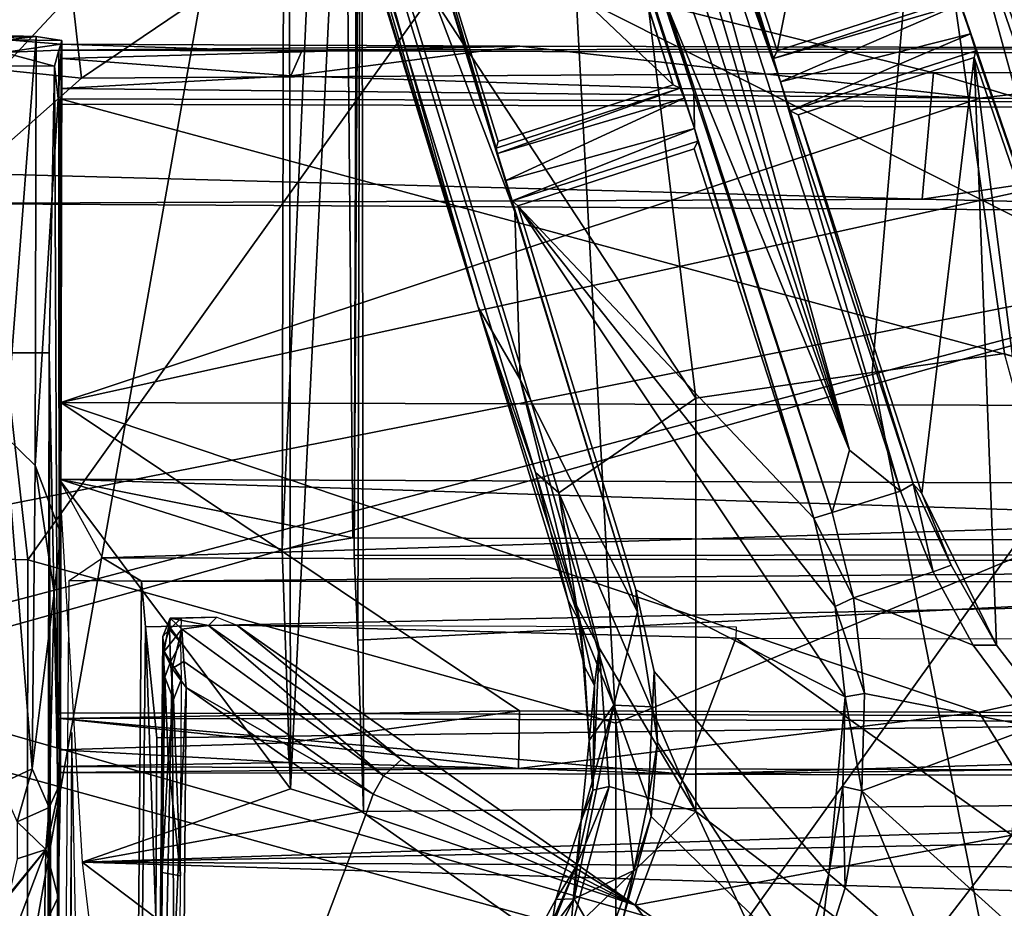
# Model space of a CAD drawing. Header units: millimetres. Extents: x -340 to 319, y -456 to 358.
# Tile 55 of 88: x -64 to -10, y 32 to 81. Entities that reach past the tile are written whole.
import ezdxf

# ---------------------------------------------------------------- set-up
doc = ezdxf.new("R2010")
doc.units = ezdxf.units.MM
doc.layers.add('Layer 01', color=7, linetype='Continuous', true_color=0x000000)

msp = doc.modelspace()

# ---------------------------------------------------------------- linework, layer by layer
at = {"layer": 'Layer 01'}
for points in [[(-57.846, 184.578, 104.957), (-88.188, 278.87, 98.126), (-22.321, 77.305, 149.522)], [(-22.321, 77.305, 149.522), (-88.188, 278.87, 98.126), (-51.744, 167.471, 128.074)], [(-84.54, 252.41, 106.514), (-27.103, 76.696, 126.796), (-55.801, 163.433, 129.422)], [(-27.103, 76.696, 126.796), (-84.54, 252.41, 106.514), (-61.195, 181.781, 105.253)], [(-63.933, 196.761, 102.402), (-40.276, 130.488, 114.754), (-18.499, 56.935, 126.527)], [(-18.499, 56.935, 126.527), (-42.556, 124.429, 115.597), (-63.933, 196.761, 102.402)], [(-40.276, 130.488, 114.754), (-57.846, 184.578, 104.957), (-22.321, 77.305, 149.522)], [(-27.103, 76.696, 126.796), (-61.195, 181.781, 105.253), (-42.556, 124.429, 115.597)], [(-22.321, 77.305, 149.522), (-51.744, 167.471, 128.074), (-50.615, 164.049, 129.48)], [(-22.321, 77.305, 149.522), (-50.615, 164.049, 129.48), (-50.296, 163.156, 130.925)], [(-55.801, 163.433, 129.422), (-27.103, 76.696, 126.796), (-55.214, 161.588, 130.486)], [(-68.833, 162.935, 147.987), (-55.867, 119.611, 138.312), (-39.038, 64.839, 149.98)], [(-48.387, 96.481, 163.702), (-68.833, 162.935, 147.987), (-39.038, 64.839, 149.98)], [(-49.886, 162.951, 143.215), (-22.321, 77.305, 149.522), (-50.296, 163.156, 130.925)], [(-49.886, 162.951, 143.215), (-30.351, 103.094, 157.562), (-22.321, 77.305, 149.522)], [(-55.214, 161.588, 130.486), (-27.103, 76.696, 126.796), (-27.079, 74.721, 149.719)], [(-55.214, 161.588, 130.486), (-27.859, 76.946, 151.014), (-28.253, 77.146, 162.888)], [(-55.214, 161.588, 130.486), (-28.253, 77.146, 162.888), (-36.338, 102.156, 157.354)], [(-27.634, 76.395, 149.802), (-27.859, 76.946, 151.014), (-55.214, 161.588, 130.486)], [(-27.634, 76.395, 149.802), (-55.214, 161.588, 130.486), (-27.079, 74.721, 149.719)], [(0.207, 65.025, 487.292), (-5.363, 149.476, 482.374), (-52.663, 91.67, 486.032)], [(-52.663, 91.67, 486.032), (-88.245, 147.678, 483.456), (-96.711, 44.424, 489.628)], [(-22.321, 77.305, 149.522), (-29.803, 98.197, 120.198), (-40.276, 130.488, 114.754)], [(-29.803, 98.197, 120.198), (-18.499, 56.935, 126.527), (-40.276, 130.488, 114.754)], [(-49.713, 126.174, 374.986), (-49.877, 51.453, 377.639), (-49.42, 38.215, 414.009), (-49.511, 117.279, 392.379)], [(-49.877, 51.453, 377.639), (-49.713, 126.174, 374.986), (-46.629, 123.892, 370.226)], [(-45.888, 51.111, 378.525), (47.023, 51.193, 376.964), (46.98, 123.863, 372.655), (-45.651, 124.175, 374.197)], [(-45.651, 124.175, 374.197), (-45.511, 117.267, 392.312), (-45.888, 51.111, 378.525)], [(-28.461, 81.159, 122.728), (-27.103, 76.696, 126.796), (-42.556, 124.429, 115.597)], [(-42.556, 124.429, 115.597), (-18.499, 56.935, 126.527), (-28.461, 81.159, 122.728)], [(-49.877, 51.453, 377.639), (-46.629, 123.892, 370.226), (-45.959, 52.088, 374.45)], [(-46.629, 123.892, 370.226), (47.079, 123.627, 368.661), (47.827, 51.823, 372.892), (-45.959, 52.088, 374.45)], [(-39.038, 64.839, 149.98), (-55.867, 119.611, 138.312), (-50.479, 105.561, 140.445)], [(-21.624, 118.343, 160.952), (-4.322, 67.857, 172.069), (-15.454, 101.424, 144.554)], [(-14.425, 94.168, 167.366), (-4.322, 67.857, 172.069), (-21.624, 118.343, 160.952)], [(-45.511, 117.267, 392.312), (-49.511, 117.279, 392.379), (-49.42, 38.215, 414.009)], [(-45.511, 117.267, 392.312), (-49.42, 38.215, 414.009), (-45.374, 36.968, 414.273)], [(-45.888, 51.111, 378.525), (-45.511, 117.267, 392.312), (-45.689, 46.433, 394.084)], [(-45.511, 117.267, 392.312), (-45.374, 36.968, 414.273), (-45.689, 46.433, 394.084)], [(-50.479, 105.561, 140.445), (-36.718, 60.843, 149.749), (-39.038, 64.839, 149.98)], [(-37.014, 70.114, 148.119), (-36.718, 60.843, 149.749), (-50.479, 105.561, 140.445)], [(-46.178, 99.943, 141.846), (-37.014, 70.114, 148.119), (-50.479, 105.561, 140.445)], [(-34.181, 92.478, 447.663), (-0.601, 104.985, 447.465), (8.831, 58.521, 447.338), (-31.424, 41.848, 447.781)], [(-85.378, 51.45, 449.029), (-69.838, 103.081, 448.651), (-63.942, 50.876, 448.284)], [(-34.181, 92.478, 447.663), (-63.942, 50.876, 448.284), (-69.838, 103.081, 448.651)], [(-22.493, 79.017, 162.888), (-30.351, 103.094, 157.562), (-18.534, 98.85, 159.043)], [(-22.698, 78.599, 150.528), (-22.321, 77.305, 149.522), (-30.351, 103.094, 157.562)], [(-30.351, 103.094, 157.562), (-22.493, 79.017, 162.888), (-22.698, 78.599, 150.528)], [(-43.273, 91.396, 158.926), (-36.338, 102.156, 157.354), (-28.253, 77.146, 162.888)], [(-1.543, 57.595, 152.362), (-14.106, 94.314, 144.902), (-15.454, 101.424, 144.554)], [(-1.543, 57.595, 152.362), (-15.454, 101.424, 144.554), (-0.357, 57.423, 153.457)], [(-0.357, 57.423, 153.457), (-15.454, 101.424, 144.554), (-4.322, 67.857, 172.069)], [(-46.178, 99.943, 141.846), (-43.273, 91.396, 158.926), (-38.032, 73.641, 151.013)], [(-38.032, 73.641, 151.013), (-37.957, 73.342, 150.059), (-46.178, 99.943, 141.846)], [(-37.957, 73.342, 150.059), (-37.014, 70.114, 148.119), (-46.178, 99.943, 141.846)], [(-22.493, 79.017, 162.888), (-18.534, 98.85, 159.043), (-12.812, 82.157, 162.683)], [(-22.321, 77.305, 149.522), (-15.688, 54.679, 126.987), (-29.803, 98.197, 120.198)], [(-29.803, 98.197, 120.198), (-15.688, 54.679, 126.987), (-18.499, 56.935, 126.527)], [(-39.038, 64.839, 149.98), (-35.863, 55.716, 172.327), (-48.387, 96.481, 163.702)], [(-48.387, 96.481, 163.702), (-35.863, 55.716, 172.327), (-34.566, 54.588, 173.603), (-44.063, 85.834, 167.101)], [(-27.003, 59.821, 173.419), (-31.442, 96.469, 165.985), (-44.063, 85.834, 167.101)], [(-31.442, 96.469, 165.985), (-27.003, 59.821, 173.419), (-17.243, 61.237, 173.809), (-14.425, 94.168, 167.366)], [(-14.106, 94.314, 144.902), (-1.543, 57.595, 152.362), (-3.917, 57.059, 152.455)], [(-13.962, 86.337, 146.484), (-14.106, 94.314, 144.902), (-3.917, 57.059, 152.455)], [(-14.425, 94.168, 167.366), (-17.243, 61.237, 173.809), (-9.924, 62.283, 173.921)], [(-2.608, 59.947, 174.537), (-4.322, 67.857, 172.069), (-14.425, 94.168, 167.366)], [(-9.924, 62.283, 173.921), (-2.608, 59.947, 174.537), (-14.425, 94.168, 167.366)], [(-34.181, 92.478, 447.663), (-31.424, 41.848, 447.781), (-63.942, 50.876, 448.284)], [(-52.663, 91.67, 486.032), (-96.711, 44.424, 489.628), (-65.533, 19.026, 490.235)], [(-33.401, 18.111, 489.903), (0.207, 65.025, 487.292), (-52.663, 91.67, 486.032), (-65.533, 19.026, 490.235)], [(-28.253, 77.146, 162.888), (-37.927, 73.996, 162.682), (-43.273, 91.396, 158.926)], [(-43.273, 91.396, 158.926), (-37.927, 73.996, 162.682), (-38.032, 73.641, 151.013)], [(-62.434, 90.435, 433.864), (-60.974, 77.507, 434.03), (-69.383, 78.378, 433.515), (-69.63, 90.811, 433.227)], [(-60.974, 77.507, 434.03), (-62.434, 90.435, 433.864), (-47.964, 86.312, 434.159)], [(15.979, 77.869, 434.161), (-47.964, 86.312, 434.159), (62.187, 86.915, 434.085)], [(-60.974, 77.507, 434.03), (-47.964, 86.312, 434.159), (-13.849, 77.793, 434.155)], [(15.979, 77.869, 434.161), (-13.849, 77.793, 434.155), (-47.964, 86.312, 434.159)], [(-12.385, 81.589, 149.979), (-13.962, 86.337, 146.484), (-11.806, 79.956, 149.536)], [(-3.917, 57.059, 152.455), (-11.806, 79.956, 149.536), (-13.962, 86.337, 146.484)], [(-44.063, 85.834, 167.101), (-34.566, 54.588, 173.603), (-27.003, 59.821, 173.419)], [(-22.698, 78.599, 150.528), (-22.493, 79.017, 162.888), (-12.812, 82.157, 162.683), (-12.518, 81.932, 150.993)], [(-22.698, 78.599, 150.528), (-12.518, 81.932, 150.993), (-12.385, 81.589, 149.979)], [(-28.461, 81.159, 122.728), (-19.462, 53.493, 126.95), (-27.103, 76.696, 126.796)], [(-28.461, 81.159, 122.728), (-18.499, 56.935, 126.527), (-19.462, 53.493, 126.95)], [(-22.321, 77.305, 149.522), (-22.698, 78.599, 150.528), (-12.385, 81.589, 149.979)], [(-12.385, 81.589, 149.979), (-11.806, 79.956, 149.536), (-22.321, 77.305, 149.522)], [(-63.472, 79.805, 429.677), (-66.571, 79.719, 428.187), (-78.531, 79.757, 428.395), (-78.481, 79.934, 431.389)], [(-63.472, 79.805, 429.677), (-78.481, 79.934, 431.389), (-66.982, 79.901, 431.198)], [(-63.472, 79.805, 429.677), (-66.982, 79.901, 431.198), (-65.173, 57.691, 432.131)], [(-65.069, 79.632, 426.702), (-66.571, 79.719, 428.187), (-63.472, 79.805, 429.677)], [(-65.262, 78.916, 414.583), (-65.069, 79.632, 426.702), (-62.107, 79.382, 422.542)], [(-63.472, 79.805, 429.677), (-65.173, 57.691, 432.131), (-63.523, 56.101, 431.067)], [(-65.069, 79.632, 426.702), (-63.472, 79.805, 429.677), (-62.055, 79.581, 426.093)], [(-62.107, 79.382, 422.542), (-65.069, 79.632, 426.702), (-62.055, 79.581, 426.093)], [(-62.055, 79.581, 426.093), (-63.472, 79.805, 429.677), (-63.523, 56.101, 431.067)], [(-62.055, 79.581, 426.093), (-63.523, 56.101, 431.067), (-62.118, 52.339, 427.734)], [(-62.121, 59.568, 426.305), (-62.055, 79.581, 426.093), (-62.118, 52.339, 427.734)], [(-62.055, 79.581, 426.093), (-62.121, 59.568, 426.305), (-62.089, 76.931, 425.278)], [(-62.083, 78.584, 424.38), (-62.107, 79.382, 422.542), (-62.055, 79.581, 426.093)], [(-62.055, 79.581, 426.093), (-62.089, 76.931, 425.278), (-62.083, 78.584, 424.38)], [(-22.321, 77.305, 149.522), (-11.806, 79.956, 149.536), (-21.774, 75.708, 150.442)], [(-11.51, 79.024, 151.014), (-21.774, 75.708, 150.442), (-11.806, 79.956, 149.536)], [(-3.917, 57.059, 152.455), (-11.51, 79.024, 151.014), (-11.806, 79.956, 149.536)], [(-62.217, 79.061, 417.14), (-65.262, 78.916, 414.583), (-62.107, 79.382, 422.542)], [(-62.217, 79.061, 417.14), (-62.47, 78.177, 402.169), (-65.262, 78.916, 414.583)], [(-62.217, 79.061, 417.14), (-62.224, 76.067, 417.317), (-62.47, 78.177, 402.169)], [(64.781, 78.697, 415.024), (64.775, 75.703, 415.201), (-62.224, 76.067, 417.317), (-62.217, 79.061, 417.14)], [(-36.734, 79.283, 421.708), (-62.217, 79.061, 417.14), (-62.107, 79.382, 422.542)], [(-62.217, 79.061, 417.14), (-36.734, 79.283, 421.708), (12.158, 79.143, 420.882)], [(-62.217, 79.061, 417.14), (12.158, 79.143, 420.882), (64.781, 78.697, 415.024)], [(-48.806, 78.958, 423.573), (-62.107, 79.382, 422.542), (-62.083, 78.584, 424.38)], [(-62.107, 79.382, 422.542), (-48.806, 78.958, 423.573), (-36.734, 79.283, 421.708)], [(-49.391, 77.634, 424.795), (-48.806, 78.958, 423.573), (-62.083, 78.584, 424.38)], [(-36.734, 79.283, 421.708), (-49.391, 77.634, 424.795), (-11.29, 76.393, 424.456)], [(-48.806, 78.958, 423.573), (-49.391, 77.634, 424.795), (-36.734, 79.283, 421.708)], [(12.158, 79.143, 420.882), (-36.734, 79.283, 421.708), (-11.29, 76.393, 424.456)], [(-11.611, 78.648, 163.477), (-21.348, 75.479, 163.654), (-21.774, 75.708, 150.442), (-11.51, 79.024, 151.014)], [(-11.51, 79.024, 151.014), (-3.917, 57.059, 152.455), (-4.018, 56.515, 168.08), (-11.611, 78.648, 163.477)], [(-11.29, 76.393, 424.456), (14.11, 76.32, 424.032), (12.158, 79.143, 420.882)], [(-65.47, 78.186, 402.219), (-65.262, 78.916, 414.583), (-62.47, 78.177, 402.169)], [(-62.083, 78.584, 424.38), (-62.089, 76.931, 425.278), (-49.391, 77.634, 424.795)], [(-21.348, 75.479, 163.654), (-11.611, 78.648, 163.477), (-14.506, 54.546, 168.097)], [(-11.611, 78.648, 163.477), (-10.367, 46.168, 169.903), (-14.506, 54.546, 168.097)], [(-11.611, 78.648, 163.477), (-6.858, 41.611, 170.912), (-10.367, 46.168, 169.903)], [(-4.018, 56.515, 168.08), (-6.858, 41.611, 170.912), (-11.611, 78.648, 163.477)], [(-66.938, 72.231, 432.817), (-69.383, 78.378, 433.515), (-60.974, 77.507, 434.03)], [(-65.75, 62.328, 388.132), (-65.47, 78.186, 402.219), (-62.47, 78.177, 402.169), (-62.751, 62.319, 388.082)], [(-62.47, 78.177, 402.169), (-62.288, 42.126, 419.323), (-62.293, 39.131, 419.5), (-62.751, 62.319, 388.082)], [(-62.47, 78.177, 402.169), (-62.224, 76.067, 417.317), (-62.204, 42.421, 424.314), (-62.288, 42.126, 419.323)], [(15.979, 77.869, 434.161), (1.656, 73.185, 433.433), (-13.849, 77.793, 434.155)], [(-13.849, 77.793, 434.155), (-14.479, 70.822, 432.286), (-66.938, 72.231, 432.817), (-60.974, 77.507, 434.03)], [(-11.29, 76.393, 424.456), (-49.391, 77.634, 424.795), (-62.089, 76.931, 425.278)], [(1.656, 73.185, 433.433), (-14.479, 70.822, 432.286), (-13.849, 77.793, 434.155)], [(-11.29, 76.393, 424.456), (-62.089, 76.931, 425.278), (-62.121, 59.568, 426.305)], [(-37.927, 73.996, 162.682), (-28.253, 77.146, 162.888), (-27.859, 76.946, 151.014), (-38.032, 73.641, 151.013)], [(-27.859, 76.946, 151.014), (-37.957, 73.342, 150.059), (-38.032, 73.641, 151.013)], [(-27.859, 76.946, 151.014), (-27.634, 76.395, 149.802), (-37.957, 73.342, 150.059)], [(-14.971, 55.088, 158.543), (-22.321, 77.305, 149.522), (-21.774, 75.708, 150.442)], [(-14.971, 55.088, 158.543), (-15.688, 54.679, 126.987), (-22.321, 77.305, 149.522)], [(-62.224, 76.067, 417.317), (64.775, 75.703, 415.201), (64.859, 75.997, 420.191), (-62.14, 76.361, 422.308)], [(-62.224, 76.067, 417.317), (-62.14, 76.361, 422.308), (-62.204, 42.421, 424.314)], [(-62.14, 76.361, 422.308), (64.795, 42.057, 422.197), (-62.204, 42.421, 424.314)], [(64.795, 42.057, 422.197), (-62.14, 76.361, 422.308), (64.859, 75.997, 420.191)], [(14.11, 76.32, 424.032), (-11.29, 76.393, 424.456), (-62.121, 59.568, 426.305)], [(-62.121, 59.568, 426.305), (64.878, 59.204, 424.189), (14.11, 76.32, 424.032)], [(-37.957, 73.342, 150.059), (-27.634, 76.395, 149.802), (-37.507, 71.854, 149.483)], [(-37.507, 71.854, 149.483), (-27.634, 76.395, 149.802), (-27.079, 74.721, 149.719)], [(-27.103, 76.696, 126.796), (-19.462, 53.493, 126.95), (-20.475, 53.19, 167.986), (-27.079, 74.721, 149.719)], [(-21.774, 75.708, 150.442), (-21.348, 75.479, 163.654), (-14.971, 55.088, 158.543)], [(-14.506, 54.546, 168.097), (-14.971, 55.088, 158.543), (-21.348, 75.479, 163.654)], [(-27.079, 74.721, 149.719), (-37.158, 70.723, 150.399), (-37.507, 71.854, 149.483)], [(-27.079, 74.721, 149.719), (-26.886, 74.028, 151.014), (-37.158, 70.723, 150.399)], [(-27.079, 74.721, 149.719), (-20.475, 53.19, 167.986), (-26.886, 74.028, 151.014)], [(-27.097, 73.608, 163.654), (-36.836, 70.451, 163.477), (-37.158, 70.723, 150.399), (-26.886, 74.028, 151.014)], [(-36.836, 70.451, 163.477), (-27.097, 73.608, 163.654), (-20.475, 53.19, 167.986)], [(-20.475, 53.19, 167.986), (-27.097, 73.608, 163.654), (-26.886, 74.028, 151.014)], [(-37.957, 73.342, 150.059), (-37.507, 71.854, 149.483), (-37.014, 70.114, 148.119)], [(1.656, 73.185, 433.433), (16.733, 70.079, 431.97), (-14.479, 70.822, 432.286)], [(-69.519, 70.579, 431.938), (-66.938, 72.231, 432.817), (-14.479, 70.822, 432.286)], [(-37.014, 70.114, 148.119), (-37.507, 71.854, 149.483), (-37.158, 70.723, 150.399)], [(16.733, 70.079, 431.97), (-69.519, 70.579, 431.938), (-14.479, 70.822, 432.286)], [(16.733, 70.079, 431.97), (-73.182, 52.342, 433.004), (-69.519, 70.579, 431.938)], [(-37.158, 70.723, 150.399), (-30.229, 48.005, 152.506), (-37.014, 70.114, 148.119)], [(-30.229, 48.005, 152.506), (-37.158, 70.723, 150.399), (-36.836, 70.451, 163.477), (-30.316, 49.213, 167.844)], [(-36.836, 70.451, 163.477), (-19.296, 48.302, 168.968), (-18.748, 43.301, 169.941)], [(-36.836, 70.451, 163.477), (-18.748, 43.301, 169.941), (-30.316, 49.213, 167.844)], [(-20.475, 53.19, 167.986), (-19.296, 48.302, 168.968), (-36.836, 70.451, 163.477)], [(-75.512, 44.247, 433.477), (-72.064, 46.684, 433.335), (16.733, 70.079, 431.97)], [(16.733, 70.079, 431.97), (150.574, -20.344, 437.249), (-75.512, 44.247, 433.477)], [(-72.064, 46.684, 433.335), (-73.182, 52.342, 433.004), (16.733, 70.079, 431.97)], [(-30.229, 48.005, 152.506), (-36.718, 60.843, 149.749), (-37.014, 70.114, 148.119)], [(-75.512, 44.247, 433.477), (150.574, -20.344, 437.249), (-170.228, 68.124, 432.078)], [(-153.663, -17.77, 437.099), (-170.228, 68.124, 432.078), (150.574, -20.344, 437.249)], [(-39.038, 64.839, 149.98), (-36.718, 60.843, 149.749), (-33.4, 47.399, 152.47)], [(-33.4, 47.399, 152.47), (-34.063, 48.625, 153.016), (-39.038, 64.839, 149.98)], [(-35.863, 55.716, 172.327), (-39.038, 64.839, 149.98), (-34.063, 48.625, 153.016)], [(0.377, -24.379, 491.913), (34.159, 17.776, 489.92), (0.207, 65.025, 487.292), (-33.401, 18.111, 489.903)], [(-62.751, 62.319, 388.082), (-63.174, -162.435, 401.363), (-66.173, -162.426, 401.413), (-65.75, 62.328, 388.132)], [(-63.046, -167.513, 409.902), (-63.174, -162.435, 401.363), (-62.751, 62.319, 388.082)], [(-62.739, -159.515, 426.961), (-63.046, -167.513, 409.902), (-62.751, 62.319, 388.082)], [(-62.703, -160.281, 429.23), (-62.739, -159.515, 426.961), (-62.751, 62.319, 388.082)], [(-62.751, 62.319, 388.082), (-62.425, -73.714, 430.975), (-62.703, -160.281, 429.23)], [(-62.751, 62.319, 388.082), (-62.293, 39.131, 419.5), (-62.425, -73.714, 430.975)], [(-9.924, 62.283, 173.921), (-17.243, 61.237, 173.809), (-9.956, 24.036, 181.076), (-0.026, 26.018, 181.113)], [(-9.956, 24.036, 181.076), (-17.243, 61.237, 173.809), (-27.003, 59.821, 173.419), (-26.999, 36.961, 177.375)], [(-31.535, 42.838, 153.169), (-33.4, 47.399, 152.47), (-36.718, 60.843, 149.749)], [(-30.229, 48.005, 152.506), (-31.535, 42.838, 153.169), (-36.718, 60.843, 149.749)], [(-62.15, 42.105, 427.334), (-36.754, 42.525, 426.885), (-62.121, 59.568, 426.305)], [(-62.15, 42.105, 427.334), (-62.121, 59.568, 426.305), (-62.118, 52.339, 427.734)], [(-36.754, 42.525, 426.885), (-11.354, 42.452, 426.461), (-62.121, 59.568, 426.305)], [(-62.121, 59.568, 426.305), (-11.354, 42.452, 426.461), (64.878, 59.204, 424.189)], [(-27.003, 59.821, 173.419), (-34.566, 54.588, 173.603), (-26.999, 36.961, 177.375)], [(-11.354, 42.452, 426.461), (14.046, 42.379, 426.038), (64.878, 59.204, 424.189)], [(-31.424, 41.848, 447.781), (8.831, 58.521, 447.338), (10.305, 12.446, 448.072), (-31.414, -8.028, 448.899)], [(-65.494, 38.495, 433.424), (-63.699, 39.331, 432.301), (-65.173, 57.691, 432.131)], [(-63.523, 56.101, 431.067), (-65.173, 57.691, 432.131), (-63.699, 39.331, 432.301)], [(-19.462, 53.493, 126.95), (-18.499, 56.935, 126.527), (-15.688, 54.679, 126.987)], [(-63.699, 39.331, 432.301), (-62.473, 49.046, 429.851), (-63.523, 56.101, 431.067)], [(-62.118, 52.339, 427.734), (-63.523, 56.101, 431.067), (-62.473, 49.046, 429.851)], [(-33.603, 48.353, 173.805), (-35.863, 55.716, 172.327), (-34.063, 48.625, 153.016), (-33.148, 44.956, 153.793)], [(-35.863, 55.716, 172.327), (-33.603, 48.353, 173.805), (-34.566, 54.588, 173.603)], [(47.827, 51.823, 372.892), (62.322, 54.864, 355.182), (-62.206, 55.336, 357.7)], [(-45.959, 52.088, 374.45), (-62.206, 55.336, 357.7), (-49.877, 51.453, 377.639)], [(47.827, 51.823, 372.892), (-62.206, 55.336, 357.7), (-45.959, 52.088, 374.45)], [(-49.42, 38.215, 414.009), (-49.877, 51.453, 377.639), (-62.206, 55.336, 357.7)], [(-49.42, 38.215, 414.009), (-62.206, 55.336, 357.7), (-60.938, 34.164, 418.567)], [(-59.802, 50.996, 356.671), (-62.206, 55.336, 357.7), (62.322, 54.864, 355.182)], [(-15.688, 54.679, 126.987), (-14.971, 55.088, 158.543), (-13.874, 50.217, 127.633)], [(-12.871, 50.576, 168.892), (-14.971, 55.088, 158.543), (-14.506, 54.546, 168.097)], [(-14.971, 55.088, 158.543), (-12.871, 50.576, 168.892), (-13.874, 50.217, 127.633)], [(60.475, 50.657, 354.669), (-59.802, 50.996, 356.671), (62.322, 54.864, 355.182)], [(-34.566, 54.588, 173.603), (-33.603, 48.353, 173.805), (-32.344, 46.011, 175.212)], [(-32.344, 46.011, 175.212), (-26.999, 36.961, 177.375), (-34.566, 54.588, 173.603)], [(-18.288, 48.777, 127.632), (-19.462, 53.493, 126.95), (-15.688, 54.679, 126.987), (-13.874, 50.217, 127.633)], [(-14.506, 54.546, 168.097), (-10.367, 46.168, 169.903), (-12.871, 50.576, 168.892)], [(-18.288, 48.777, 127.632), (-20.475, 53.19, 167.986), (-19.462, 53.493, 126.95)], [(-20.475, 53.19, 167.986), (-18.288, 48.777, 127.632), (-19.296, 48.302, 168.968)], [(-62.118, 52.339, 427.734), (-62.473, 49.046, 429.851), (-62.134, 38.57, 429.107)], [(-62.118, 52.339, 427.734), (-62.134, 38.57, 429.107), (-62.15, 42.105, 427.334)], [(-64.006, -7.998, 449.509), (-95.838, -7.928, 450.763), (-85.378, 51.45, 449.029), (-63.942, 50.876, 448.284)], [(47.023, 51.193, 376.964), (-45.888, 51.111, 378.525), (-45.689, 46.433, 394.084)], [(-45.689, 46.433, 394.084), (-45.374, 36.968, 414.273), (47.604, 37.799, 411.532), (47.023, 51.193, 376.964)], [(-63.942, 50.876, 448.284), (-31.424, 41.848, 447.781), (-31.414, -8.028, 448.899), (-64.006, -7.998, 449.509)], [(-57.646, 49.694, 365.943), (-61.645, 49.742, 366.036), (-59.802, 50.996, 356.671)], [(-57.646, 49.694, 365.943), (-59.802, 50.996, 356.671), (60.475, 50.657, 354.669)], [(60.475, 50.657, 354.669), (58.341, 49.636, 364.199), (-57.646, 49.694, 365.943)], [(-11.664, 46.158, 128.268), (-18.288, 48.777, 127.632), (-13.874, 50.217, 127.633)], [(-13.874, 50.217, 127.633), (-12.871, 50.576, 168.892), (-10.367, 46.168, 169.903), (-11.664, 46.158, 128.268)], [(-58.84, -89.041, 321.407), (-62.743, -83.262, 323.054), (-61.645, 49.742, 366.036), (-57.646, 49.694, 365.943)], [(-57.646, 49.694, 365.943), (-57.435, 47.176, 378.996), (-58.84, -89.041, 321.407)], [(-57.435, 47.176, 378.996), (-57.646, 49.694, 365.943), (58.341, 49.636, 364.199)], [(-57.435, 47.176, 378.996), (58.341, 49.636, 364.199), (58.755, 42.53, 390.347), (-56.801, 41.04, 397.273)], [(-63.699, 39.331, 432.301), (-62.752, 37.181, 430.914), (-62.473, 49.046, 429.851)], [(-62.473, 49.046, 429.851), (-62.752, 37.181, 430.914), (-62.134, 38.57, 429.107)], [(-19.651, 33.495, 171.54), (-29.309, 44.704, 168.685), (-30.316, 49.213, 167.844), (-18.748, 43.301, 169.941)], [(-29.309, 44.704, 168.685), (-29.396, 42.76, 153.425), (-30.229, 48.005, 152.506), (-30.316, 49.213, 167.844)], [(-33.4, 47.399, 152.47), (-33.148, 44.956, 153.793), (-34.063, 48.625, 153.016)], [(-17.676, 43.486, 128.36), (-19.296, 48.302, 168.968), (-18.288, 48.777, 127.632)], [(-18.288, 48.777, 127.632), (-11.664, 46.158, 128.268), (-8.304, 41.654, 128.999), (-17.676, 43.486, 128.36)], [(-33.148, 44.956, 153.793), (-32.607, 43.929, 174.568), (-33.603, 48.353, 173.805)], [(-32.607, 43.929, 174.568), (-32.344, 46.011, 175.212), (-33.603, 48.353, 173.805)], [(-30.229, 48.005, 152.506), (-29.396, 42.76, 153.425), (-31.535, 42.838, 153.169)], [(-17.676, 43.486, 128.36), (-18.748, 43.301, 169.941), (-19.296, 48.302, 168.968)], [(-56.472, 46.649, 362.085), (-56.06, 47.659, 361.259), (-56.408, 45.798, 360.577)], [(-56.112, 47.04, 362.962), (-56.06, 47.659, 361.259), (-56.472, 46.649, 362.085)], [(-56.06, 47.659, 361.259), (-55.413, 47.039, 359.859), (-56.408, 45.798, 360.577)], [(-56.112, 47.04, 362.962), (-55.435, 47.653, 362.399), (-56.06, 47.659, 361.259)], [(-55.468, 46.288, 364.041), (-55.435, 47.653, 362.399), (-56.112, 47.04, 362.962)], [(-53.489, 47.718, 360.255), (-53.953, 47.256, 359.505), (-56.06, 47.659, 361.259)], [(-55.435, 47.653, 362.399), (-53.489, 47.718, 360.255), (-56.06, 47.659, 361.259)], [(-55.413, 47.039, 359.859), (-56.06, 47.659, 361.259), (-53.953, 47.256, 359.505)], [(-52.371, 47.261, 359.254), (-53.953, 47.256, 359.505), (-53.489, 47.718, 360.255)], [(-32.889, 40.884, 154.32), (-33.148, 44.956, 153.793), (-33.4, 47.399, 152.47)], [(-33.4, 47.399, 152.47), (-31.535, 42.838, 153.169), (-32.889, 40.884, 154.32)], [(-57.435, 47.176, 378.996), (-56.857, 31.096, 416.86), (-58.84, -89.041, 321.407)], [(-56.857, 31.096, 416.86), (-57.435, 47.176, 378.996), (-56.801, 41.04, 397.273)], [(-56.472, 46.649, 362.085), (-56.477, 45.946, 363.189), (-56.112, 47.04, 362.962)], [(-56.477, 45.946, 363.189), (-56.054, 45.238, 364.351), (-56.112, 47.04, 362.962)], [(-55.947, 44.864, 359.036), (-56.408, 45.798, 360.577), (-55.413, 47.039, 359.859)], [(-56.112, 47.04, 362.962), (-56.054, 45.238, 364.351), (-55.468, 46.288, 364.041)], [(-55.947, 44.864, 359.036), (-55.413, 47.039, 359.859), (-55.311, 45.265, 358.51)], [(-53.953, 47.256, 359.505), (-44.268, 38.935, 346.586), (-55.413, 47.039, 359.859)], [(-44.834, 37.922, 346.214), (-55.311, 45.265, 358.51), (-55.413, 47.039, 359.859), (-44.268, 38.935, 346.586)], [(-52.371, 47.261, 359.254), (-43.277, 39.836, 347.076), (-53.953, 47.256, 359.505)], [(-44.268, 38.935, 346.586), (-53.953, 47.256, 359.505), (-43.277, 39.836, 347.076)], [(-52.371, 47.261, 359.254), (-30.361, 31.785, 333.415), (-43.277, 39.836, 347.076)], [(-24.787, 46.554, 357.758), (-30.361, 31.785, 333.415), (-52.371, 47.261, 359.254)], [(-24.768, 47.181, 358.794), (-24.787, 46.554, 357.758), (-52.371, 47.261, 359.254)], [(-56.63, 27.529, 355.722), (-56.472, 46.649, 362.085), (-56.408, 45.798, 360.577)], [(-56.458, 43.553, 363.407), (-56.472, 46.649, 362.085), (-56.63, 27.529, 355.722)], [(-56.458, 43.553, 363.407), (-56.477, 45.946, 363.189), (-56.472, 46.649, 362.085)], [(-55.431, 44.305, 364.667), (-55.468, 46.288, 364.041), (-56.054, 45.238, 364.351)], [(-9.516, 35.667, 339.582), (-30.361, 31.785, 333.415), (-24.787, 46.554, 357.758)], [(-24.787, 46.554, 357.758), (-8.799, 46.508, 357.49), (-9.516, 35.667, 339.582)], [(-56.546, 27.938, 354.951), (-56.63, 27.529, 355.722), (-56.408, 45.798, 360.577)], [(-56.408, 45.798, 360.577), (-55.947, 44.864, 359.036), (-56.311, 27.964, 354.157), (-56.546, 27.938, 354.951)], [(-56.054, 45.238, 364.351), (-56.477, 45.946, 363.189), (-56.367, 44.395, 364.1)], [(-56.458, 43.553, 363.407), (-56.367, 44.395, 364.1), (-56.477, 45.946, 363.189)], [(-32.344, 46.011, 175.212), (-32.686, 38.147, 175.695), (-31.799, 38.355, 176.539)], [(-32.607, 43.929, 174.568), (-32.686, 38.147, 175.695), (-32.344, 46.011, 175.212)], [(-32.344, 46.011, 175.212), (-31.799, 38.355, 176.539), (-26.999, 36.961, 177.375)], [(-11.664, 46.158, 128.268), (-10.367, 46.168, 169.903), (-6.858, 41.611, 170.912), (-8.304, 41.654, 128.999)], [(-56.367, 44.395, 364.1), (-55.876, 43.155, 364.396), (-56.054, 45.238, 364.351)], [(-56.054, 45.238, 364.351), (-55.876, 43.155, 364.396), (-55.431, 44.305, 364.667)], [(-55.947, 44.864, 359.036), (-55.311, 45.265, 358.51), (-55.184, 43.813, 357.755)], [(-44.834, 37.922, 346.214), (-55.184, 43.813, 357.755), (-55.311, 45.265, 358.51)], [(-55.867, 28.321, 353.447), (-56.311, 27.964, 354.157), (-55.947, 44.864, 359.036)], [(-55.947, 44.864, 359.036), (-55.184, 43.813, 357.755), (-55.867, 28.321, 353.447)], [(-33.148, 44.956, 153.793), (-32.889, 40.884, 154.32), (-32.607, 43.929, 174.568)], [(-29.396, 42.76, 153.425), (-29.309, 44.704, 168.685), (-29.115, 40.786, 169.341)], [(-21.158, 28.551, 172.169), (-29.115, 40.786, 169.341), (-29.309, 44.704, 168.685), (-19.651, 33.495, 171.54)], [(-56.367, 44.395, 364.1), (-56.513, 33.587, 361.705), (-56.171, 39.856, 363.575)], [(-56.458, 43.553, 363.407), (-56.513, 33.587, 361.705), (-56.367, 44.395, 364.1)], [(-56.171, 39.856, 363.575), (-55.876, 43.155, 364.396), (-56.367, 44.395, 364.1)], [(-55.497, 33.402, 362.671), (-55.431, 44.305, 364.667), (-55.876, 43.155, 364.396)], [(-55.456, 9.723, 346.831), (-55.867, 28.321, 353.447), (-55.184, 43.813, 357.755)], [(-55.184, 43.813, 357.755), (-45.237, 36.81, 346.064), (-55.456, 9.723, 346.831)], [(-45.237, 36.81, 346.064), (-55.184, 43.813, 357.755), (-44.834, 37.922, 346.214)], [(-32.607, 43.929, 174.568), (-32.889, 40.884, 154.32), (-32.686, 38.147, 175.695)], [(-56.458, 43.553, 363.407), (-56.63, 27.529, 355.722), (-56.513, 33.587, 361.705)], [(-55.876, 43.155, 364.396), (-56.171, 39.856, 363.575), (-55.497, 33.402, 362.671)], [(-18.748, 43.301, 169.941), (-18.874, 38.347, 170.699), (-19.651, 33.495, 171.54)], [(-17.826, 38.112, 129.059), (-18.874, 38.347, 170.699), (-18.748, 43.301, 169.941)], [(-17.826, 38.112, 129.059), (-18.748, 43.301, 169.941), (-17.676, 43.486, 128.36)], [(-17.826, 38.112, 129.059), (-17.676, 43.486, 128.36), (-8.304, 41.654, 128.999)], [(-62.15, 42.105, 427.334), (-49.563, 40.754, 426.671), (-36.754, 42.525, 426.885)], [(-56.801, 41.04, 397.273), (58.755, 42.53, 390.347), (59.157, 30.5, 415.603), (-56.857, 31.096, 416.86)], [(-36.754, 42.525, 426.885), (-49.563, 40.754, 426.671), (-36.81, 39.353, 424.067)], [(-36.81, 39.353, 424.067), (-11.354, 42.452, 426.461), (-36.754, 42.525, 426.885)], [(-31.535, 42.838, 153.169), (-33.721, 32.141, 154.465), (-33.335, 36.453, 154.887)], [(-31.535, 42.838, 153.169), (-30.434, 33.709, 154.649), (-33.721, 32.141, 154.465)], [(-31.535, 42.838, 153.169), (-33.335, 36.453, 154.887), (-32.889, 40.884, 154.32)], [(-31.535, 42.838, 153.169), (-29.396, 42.76, 153.425), (-29.633, 37.543, 154.192)], [(-31.535, 42.838, 153.169), (-29.633, 37.543, 154.192), (-30.434, 33.709, 154.649)], [(-29.115, 40.786, 169.341), (-29.633, 37.543, 154.192), (-29.396, 42.76, 153.425)], [(-27.657, 39.032, 418.923), (-62.293, 39.131, 419.5), (-62.288, 42.126, 419.323)], [(-62.288, 42.126, 419.323), (-62.204, 42.421, 424.314), (64.795, 42.057, 422.197), (64.711, 41.762, 417.206)], [(-27.657, 39.032, 418.923), (-62.288, 42.126, 419.323), (64.711, 41.762, 417.206)], [(-49.563, 40.754, 426.671), (-62.15, 42.105, 427.334), (-62.167, 40.384, 426.58)], [(-62.15, 42.105, 427.334), (-62.134, 38.57, 429.107), (-62.167, 40.384, 426.58)], [(-36.81, 39.353, 424.067), (-9.346, 39.274, 423.61), (-11.354, 42.452, 426.461)], [(-9.346, 39.274, 423.61), (14.046, 42.379, 426.038), (-11.354, 42.452, 426.461)], [(23.644, 38.885, 418.068), (-27.657, 39.032, 418.923), (64.711, 41.762, 417.206)], [(-3.896, 37.303, 129.748), (-9.101, 30.241, 130.436), (-17.826, 38.112, 129.059), (-8.304, 41.654, 128.999)], [(-61.511, 41.334, 375.53), (-62.437, -75.451, 340.064), (-62.031, -75.474, 364.418)], [(-61.374, -105.799, 409.075), (-61.095, 20.676, 404.051), (-61.511, 41.334, 375.53), (-62.031, -75.474, 364.418)], [(-32.686, 38.147, 175.695), (-32.889, 40.884, 154.32), (-33.335, 36.453, 154.887)], [(-62.251, 32.226, 425.78), (-62.202, 39.45, 424.896), (-62.167, 40.384, 426.58), (-62.134, 38.57, 429.107)], [(-62.167, 40.384, 426.58), (-62.202, 39.45, 424.896), (-49.49, 39.685, 425.411)], [(-49.49, 39.685, 425.411), (-49.563, 40.754, 426.671), (-62.167, 40.384, 426.58)], [(-49.563, 40.754, 426.671), (-49.49, 39.685, 425.411), (-36.81, 39.353, 424.067)], [(-29.47, 36.691, 169.941), (-29.633, 37.543, 154.192), (-29.115, 40.786, 169.341)], [(-21.158, 28.551, 172.169), (-29.47, 36.691, 169.941), (-29.115, 40.786, 169.341)], [(-56.171, 39.856, 363.575), (-56.513, 33.587, 361.705), (-55.497, 33.402, 362.671)], [(-30.361, 31.785, 333.415), (-44.268, 38.935, 346.586), (-43.277, 39.836, 347.076)], [(-63.699, 39.331, 432.301), (-65.494, 38.495, 433.424), (-64.522, 36.405, 432.502)], [(-63.699, 39.331, 432.301), (-64.522, 36.405, 432.502), (-62.752, 37.181, 430.914)], [(-36.81, 39.353, 424.067), (-62.202, 39.45, 424.896), (-62.293, 39.131, 419.5)], [(-62.293, 39.131, 419.5), (-62.202, 39.45, 424.896), (-62.247, 27.227, 424.349)], [(-36.81, 39.353, 424.067), (-62.293, 39.131, 419.5), (-27.657, 39.032, 418.923)], [(-62.251, 32.226, 425.78), (-62.247, 27.227, 424.349), (-62.202, 39.45, 424.896)], [(-49.49, 39.685, 425.411), (-62.202, 39.45, 424.896), (-36.81, 39.353, 424.067)], [(-9.346, 39.274, 423.61), (-36.81, 39.353, 424.067), (-27.657, 39.032, 418.923)], [(-9.346, 39.274, 423.61), (-27.657, 39.032, 418.923), (23.644, 38.885, 418.068)], [(-62.247, 27.227, 424.349), (-62.425, -73.714, 430.975), (-62.293, 39.131, 419.5)], [(-30.361, 31.785, 333.415), (-44.834, 37.922, 346.214), (-44.268, 38.935, 346.586)], [(-62.251, 32.226, 425.78), (-62.134, 38.57, 429.107), (-62.942, 34.872, 428.63)], [(-62.752, 37.181, 430.914), (-62.942, 34.872, 428.63), (-62.134, 38.57, 429.107)], [(-60.938, 34.164, 418.567), (-45.374, 36.968, 414.273), (-49.42, 38.215, 414.009)], [(-31.799, 38.355, 176.539), (-33.614, 33.924, 176.664), (-33.928, 30.309, 177.397)], [(-26.999, 36.961, 177.375), (-31.799, 38.355, 176.539), (-33.928, 30.309, 177.397)], [(-32.686, 38.147, 175.695), (-33.614, 33.924, 176.664), (-31.799, 38.355, 176.539)], [(-32.686, 38.147, 175.695), (-33.335, 36.453, 154.887), (-33.614, 33.924, 176.664)], [(-18.734, 32.753, 129.717), (-19.651, 33.495, 171.54), (-18.874, 38.347, 170.699)], [(-18.734, 32.753, 129.717), (-18.874, 38.347, 170.699), (-17.826, 38.112, 129.059)], [(47.604, 37.799, 411.532), (-45.374, 36.968, 414.273), (-60.938, 34.164, 418.567)], [(-60.938, 34.164, 418.567), (51.613, 36.371, 412.877), (47.604, 37.799, 411.532)], [(-44.834, 37.922, 346.214), (-30.361, 31.785, 333.415), (-45.237, 36.81, 346.064)], [(-18.734, 32.753, 129.717), (-17.826, 38.112, 129.059), (-13.828, 28.417, 130.472)], [(-13.828, 28.417, 130.472), (-17.826, 38.112, 129.059), (-9.101, 30.241, 130.436)], [(-64.522, 36.405, 432.502), (-62.942, 34.872, 428.63), (-62.752, 37.181, 430.914)], [(-29.47, 36.691, 169.941), (-30.434, 33.709, 154.649), (-29.633, 37.543, 154.192)], [(-22.101, 20.523, 318.871), (-55.456, 9.723, 346.831), (-45.237, 36.81, 346.064)], [(-45.237, 36.81, 346.064), (-30.361, 31.785, 333.415), (-22.101, 20.523, 318.871)], [(-26.999, 36.961, 177.375), (-33.928, 30.309, 177.397), (-18.397, 18.396, 181.076)], [(-29.47, 36.691, 169.941), (-21.158, 28.551, 172.169), (-22.27, 25.925, 172.421), (-31.012, 31.059, 170.561)], [(-29.47, 36.691, 169.941), (-31.012, 31.059, 170.561), (-30.434, 33.709, 154.649)], [(-18.397, 18.396, 181.076), (-9.956, 24.036, 181.076), (-26.999, 36.961, 177.375)], [(-62.942, 34.872, 428.63), (-64.522, 36.405, 432.502), (-64.532, 34.353, 431.797)], [(51.613, 36.371, 412.877), (-60.938, 34.164, 418.567), (63.212, 33.531, 417.034)], [(-33.335, 36.453, 154.887), (-33.721, 32.141, 154.465), (-34.732, 32.095, 155.516)], [(-33.335, 36.453, 154.887), (-34.732, 32.095, 155.516), (-33.614, 33.924, 176.664)], [(-18.793, 23.641, 319.818), (-30.361, 31.785, 333.415), (-9.516, 35.667, 339.582)], [(17.819, 23.536, 319.208), (-18.793, 23.641, 319.818), (-9.516, 35.667, 339.582)], [(-62.942, 34.872, 428.63), (-64.978, 32.405, 429.632), (-66.768, 30.084, 428.664)], [(-64.564, 30.569, 428.048), (-62.942, 34.872, 428.63), (-66.768, 30.084, 428.664)], [(-64.978, 32.405, 429.632), (-62.942, 34.872, 428.63), (-64.532, 34.353, 431.797)], [(-63.021, 30.647, 427.175), (-62.942, 34.872, 428.63), (-64.564, 30.569, 428.048)], [(-62.251, 32.226, 425.78), (-62.942, 34.872, 428.63), (-63.021, 30.647, 427.175)], [(63.212, 33.531, 417.034), (-60.938, 34.164, 418.567), (59.157, 30.5, 415.603)], [(-60.938, 34.164, 418.567), (-56.857, 31.096, 416.86), (59.157, 30.5, 415.603)], [(-57.544, 5.511, 433.706), (-56.857, 31.096, 416.86), (-60.938, 34.164, 418.567)], [(-33.614, 33.924, 176.664), (-36.293, 27.773, 177.114), (-33.928, 30.309, 177.397)], [(-36.293, 27.773, 177.114), (-33.614, 33.924, 176.664), (-35.002, 30.467, 176.343)], [(-33.614, 33.924, 176.664), (-34.732, 32.095, 155.516), (-35.002, 30.467, 176.343)], [(-56.574, 23.349, 359.816), (-56.513, 33.587, 361.705), (-56.63, 27.529, 355.722)], [(-56.513, 33.587, 361.705), (-56.574, 23.349, 359.816), (-55.558, 23.164, 360.783), (-55.497, 33.402, 362.671)], [(-32.093, 29.296, 155.028), (-33.721, 32.141, 154.465), (-30.434, 33.709, 154.649)], [(-31.012, 31.059, 170.561), (-32.093, 29.296, 155.028), (-30.434, 33.709, 154.649)], [(-20.324, 27.77, 130.291), (-21.158, 28.551, 172.169), (-19.651, 33.495, 171.54)], [(-20.324, 27.77, 130.291), (-19.651, 33.495, 171.54), (-18.734, 32.753, 129.717)], [(-18.734, 32.753, 129.717), (-13.828, 28.417, 130.472), (-18.257, 25.738, 130.63), (-20.324, 27.77, 130.291)], [(-62.841, 18.352, 427.68), (-62.251, 32.226, 425.78), (-63.021, 30.647, 427.175)], [(-62.275, 4.516, 426.554), (-62.251, 32.226, 425.78), (-62.841, 18.352, 427.68)], [(-62.247, 27.227, 424.349), (-62.251, 32.226, 425.78), (-62.275, 4.516, 426.554)], [(-33.721, 32.141, 154.465), (-37.452, 27.165, 155.135), (-34.732, 32.095, 155.516)], [(-37.452, 27.165, 155.135), (-33.721, 32.141, 154.465), (-37.042, 25.624, 154.719)], [(-37.042, 25.624, 154.719), (-33.721, 32.141, 154.465), (-32.093, 29.296, 155.028)], [(-35.002, 30.467, 176.343), (-34.732, 32.095, 155.516), (-37.452, 27.165, 155.135), (-36.649, 27.663, 176.416)], [(-22.101, 20.523, 318.871), (-30.361, 31.785, 333.415), (-18.793, 23.641, 319.818)]]:
    msp.add_3dface(points, dxfattribs=at)

doc.saveas('drawing.dxf')
